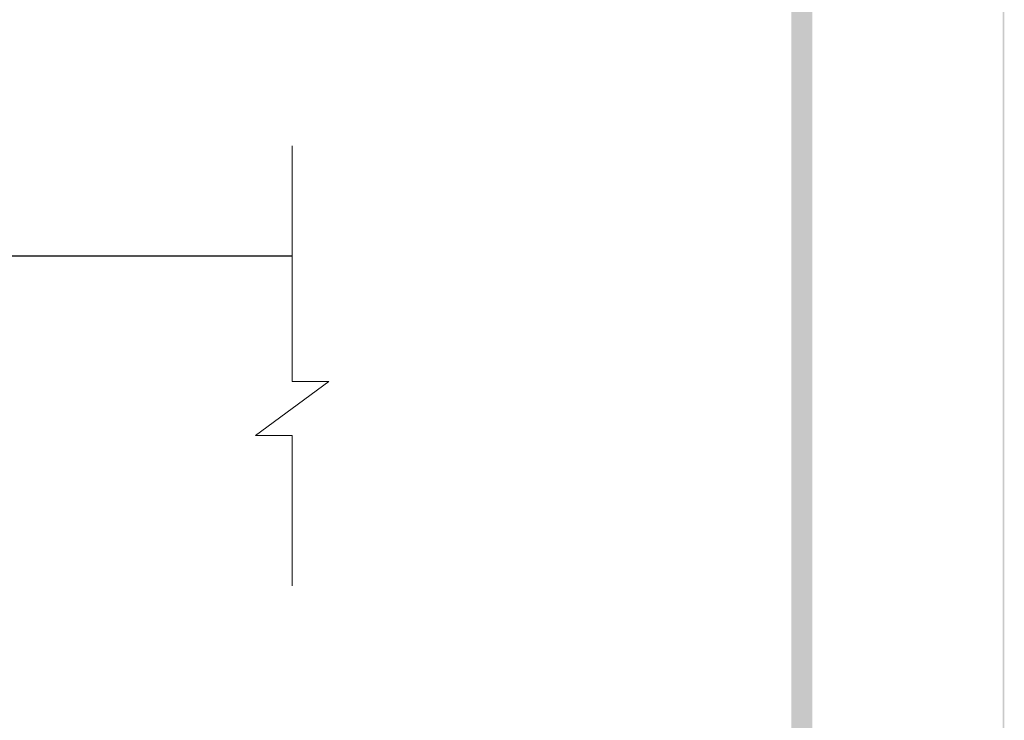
# Model space of a CAD drawing. Extents: x 566443 to 590371, y 3845226 to 3876576.
# Tile 210 of 221: x 586741 to 586765, y 3854019 to 3854036. Entities that reach past the tile are written whole.
import ezdxf

# ---------------------------------------------------------------- set-up
doc = ezdxf.new("R2010")
doc.units = 0
doc.layers.add('C00-00-00', color=7, linetype='CONTINUOUS')

msp = doc.modelspace()

# ---------------------------------------------------------------- hatches: boundary and pattern name
at = {"layer": 'C00-00-00'}
h = msp.add_hatch(color=256, dxfattribs=at)
h.dxf.hatch_style = 2
h.paths.add_polyline_path([(586764.556, 3854132.253), (586764.514, 3854132.21), (586764.556, 3853849.593)])
h = msp.add_hatch(color=256, dxfattribs=at)
h.dxf.hatch_style = 2
h.paths.add_polyline_path([(586764.556, 3854132.253), (586764.514, 3854132.21), (586764.556, 3853849.593)])
h = msp.add_hatch(color=256, dxfattribs=at)
h.dxf.hatch_style = 2
h.paths.add_polyline_path([(586764.556, 3854132.253), (586764.514, 3854132.21), (586764.556, 3853849.593)])
h = msp.add_hatch(color=256, dxfattribs=at)
h.dxf.hatch_style = 2
h.paths.add_polyline_path([(586764.514, 3854132.21), (586764.556, 3853849.593), (586764.514, 3853849.635)])
h = msp.add_hatch(color=256, dxfattribs=at)
h.dxf.hatch_style = 2
h.paths.add_polyline_path([(586764.514, 3854132.21), (586764.556, 3853849.593), (586764.514, 3853849.635)])
h = msp.add_hatch(color=256, dxfattribs=at)
h.dxf.hatch_style = 2
h.paths.add_polyline_path([(586764.514, 3854132.21), (586764.556, 3853849.593), (586764.514, 3853849.635)])
h = msp.add_hatch(color=256, dxfattribs=at)
h.dxf.hatch_style = 2
h.paths.add_polyline_path([(586759.899, 3854128.612), (586759.391, 3854128.019), (586759.899, 3853854.25)])
h = msp.add_hatch(color=256, dxfattribs=at)
h.dxf.hatch_style = 2
h.paths.add_polyline_path([(586759.899, 3854128.612), (586759.391, 3854128.019), (586759.899, 3853854.25)])
h = msp.add_hatch(color=256, dxfattribs=at)
h.dxf.hatch_style = 2
h.paths.add_polyline_path([(586759.391, 3854128.019), (586759.899, 3853854.25), (586759.391, 3853854.758)])
h = msp.add_hatch(color=256, dxfattribs=at)
h.dxf.hatch_style = 2
h.paths.add_polyline_path([(586759.391, 3854128.019), (586759.899, 3853854.25), (586759.391, 3853854.758)])

# ---------------------------------------------------------------- linework, layer by layer
at = {"layer": 'C00-00-00', "lineweight": 9}
for points in [[(586746.395, 3854026.038), (586748.173, 3854027.351), (586747.284, 3854027.351)], [(586746.395, 3854026.038), (586747.284, 3854026.038)]]:
    msp.add_lwpolyline(points, dxfattribs=at)
for points in [[(586747.284, 3854027.351), (586747.284, 3854027.351), (586747.284, 3854033.066), (586747.284, 3854033.066)], [(586747.284, 3854022.398), (586747.284, 3854022.398), (586747.284, 3854026.038), (586747.284, 3854026.038)]]:
    msp.add_open_spline(points, degree=3, dxfattribs=at)
at = {"layer": 'C00-00-00', "lineweight": 25}
msp.add_open_spline([(586702.284, 3854030.399), (586702.284, 3854030.399), (586747.284, 3854030.399), (586747.284, 3854030.399)], degree=3, dxfattribs=at)

doc.saveas('drawing.dxf')
